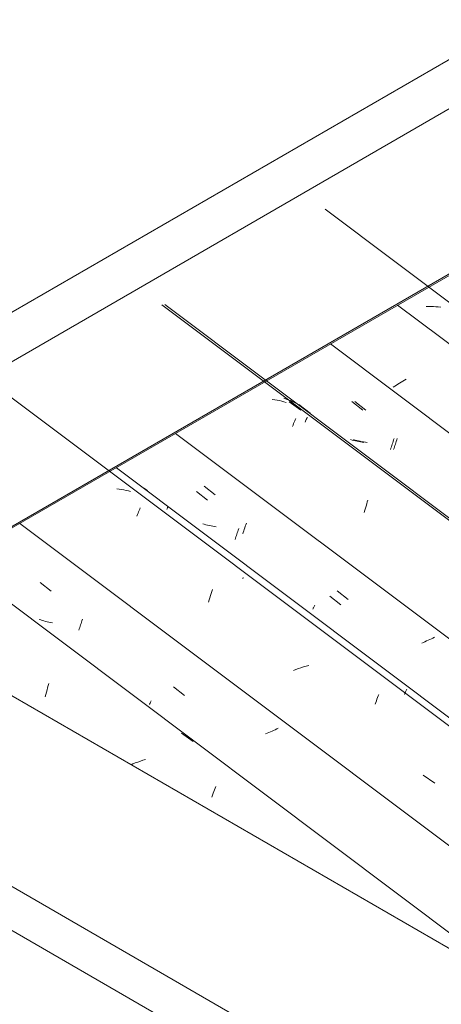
# Model space of a CAD drawing. Header units: metres. Extents: x 6.5 to 21.8, y 0.6 to 11.2.
# Tile 46 of 113: x 12.183 to 12.535, y 5.025 to 5.848. Entities that reach past the tile are written whole.
import ezdxf

# ---------------------------------------------------------------- set-up
doc = ezdxf.new("R2010")
doc.units = ezdxf.units.M
for name, color, linetype, lineweight in [('A-GLAZ-CWMG', 7, 'Continuous', 5), ('A-ROOF', 7, 'Continuous', 5), ('A-ROOF-OTLN', 7, 'Continuous', 5)]:
    doc.layers.add(name, color=color, linetype=linetype, lineweight=lineweight)

# ---------------------------------------------------------------- blocks, each defined once
blk = doc.blocks.new('FP_145-ISO_02')
at = {"layer": 'A-GLAZ-CWMG'}
blk.add_line((12.61746, 5.02811), (12.04126, 5.46058), dxfattribs=at)
at = {"layer": 'A-GLAZ-CWMG', "color": 9, "true_color": 0xc0c0c0}
for p, q in [((12.20488, 5.28614), (12.20537, 5.28801)), ((12.20537, 5.28801), (12.20587, 5.28985)), ((12.20587, 5.28985), (12.20638, 5.29166)), ((12.20638, 5.29166), (12.20689, 5.29343)), ((12.20393, 5.2823), (12.2044, 5.28423)), ((12.2044, 5.28423), (12.20488, 5.28614)), ((12.31775, 5.252), (12.32738, 5.2449)), ((12.27703, 5.22616), (12.27553, 5.22552)), ((12.27912, 5.227), (12.27703, 5.22616)), ((12.28122, 5.2278), (12.27912, 5.227)), ((12.28333, 5.22858), (12.28122, 5.2278)), ((12.28545, 5.22932), (12.28333, 5.22858)), ((12.28758, 5.23002), (12.28545, 5.22932)), ((12.34526, 5.20466), (12.34578, 5.2061)), ((12.34578, 5.2061), (12.34629, 5.20749)), ((12.34316, 5.19851), (12.34369, 5.20011)), ((12.34369, 5.20011), (12.34421, 5.20167)), ((12.34421, 5.20167), (12.34474, 5.20319)), ((12.34474, 5.20319), (12.34526, 5.20466))]:
    blk.add_line(p, q, dxfattribs=at)
blk = doc.blocks.new('FP_146-ISO_02')
at = {"layer": 'A-GLAZ-CWMG', "color": 9, "true_color": 0xc0c0c0}
for p, q in [((12.19957, 5.37782), (12.20877, 5.37061)), ((12.20007, 5.34644), (12.19873, 5.34691)), ((12.20142, 5.34601), (12.20007, 5.34644)), ((12.20279, 5.34561), (12.20142, 5.34601)), ((12.20418, 5.34525), (12.20279, 5.34561)), ((12.20558, 5.34492), (12.20418, 5.34525)), ((12.23417, 5.34457), (12.23455, 5.34576)), ((12.23455, 5.34576), (12.23492, 5.34697)), ((12.207, 5.34463), (12.20558, 5.34492)), ((12.20843, 5.34437), (12.207, 5.34463)), ((12.20987, 5.34414), (12.20843, 5.34437)), ((12.2319, 5.33805), (12.23228, 5.33906)), ((12.23228, 5.33906), (12.23265, 5.3401)), ((12.23265, 5.3401), (12.23303, 5.34118)), ((12.23303, 5.34118), (12.23341, 5.34228)), ((12.23341, 5.34228), (12.23379, 5.34341)), ((12.23379, 5.34341), (12.23417, 5.34457)), ((12.31102, 5.29052), (12.32021, 5.28332)), ((12.29102, 5.27578), (12.29111, 5.27603)), ((12.29111, 5.27603), (12.29122, 5.27631)), ((12.29122, 5.27631), (12.29136, 5.27663)), ((12.29136, 5.27663), (12.29151, 5.27699)), ((12.29151, 5.27699), (12.29168, 5.27738)), ((12.29168, 5.27738), (12.29187, 5.27781)), ((12.29187, 5.27781), (12.29208, 5.27828)), ((12.29208, 5.27828), (12.29231, 5.27878)), ((12.39596, 5.25478), (12.39466, 5.25417)), ((12.39725, 5.2554), (12.39596, 5.25478)), ((12.39852, 5.25603), (12.39725, 5.2554)), ((12.38925, 5.25179), (12.38786, 5.25123)), ((12.39063, 5.25237), (12.38925, 5.25179)), ((12.39199, 5.25296), (12.39063, 5.25237)), ((12.39333, 5.25356), (12.39199, 5.25296)), ((12.39466, 5.25417), (12.39333, 5.25356))]:
    blk.add_line(p, q, dxfattribs=at)
blk = doc.blocks.new('FP_147-ISO_02')
at = {"layer": 'A-GLAZ-CWMG'}
blk.add_line((14.22949, 3.99058), (12.17181, 5.53498), dxfattribs=at)
at = {"layer": 'A-GLAZ-CWMG', "color": 9, "true_color": 0xc0c0c0}
for p, q in [((12.2656, 5.45575), (12.2636, 5.45601)), ((12.26758, 5.45545), (12.2656, 5.45575)), ((12.26953, 5.45508), (12.26758, 5.45545)), ((12.27146, 5.45466), (12.26953, 5.45508)), ((12.27336, 5.45418), (12.27146, 5.45466)), ((12.27524, 5.45365), (12.27336, 5.45418)), ((12.28093, 5.43444), (12.28141, 5.43565)), ((12.28141, 5.43565), (12.28188, 5.43681)), ((12.28188, 5.43681), (12.28233, 5.43792)), ((12.28233, 5.43792), (12.28277, 5.43899)), ((12.28277, 5.43899), (12.2832, 5.44)), ((12.28043, 5.43318), (12.28093, 5.43444)), ((12.34248, 5.36848), (12.34302, 5.37017)), ((12.34302, 5.37017), (12.34355, 5.37181)), ((12.3404, 5.36138), (12.34091, 5.36321)), ((12.34091, 5.36321), (12.34143, 5.36501)), ((12.34143, 5.36501), (12.34196, 5.36676)), ((12.34196, 5.36676), (12.34248, 5.36848)), ((12.41326, 5.30508), (12.41115, 5.30431)), ((12.41538, 5.30582), (12.41326, 5.30508)), ((12.41751, 5.30651), (12.41538, 5.30582)), ((12.41965, 5.30717), (12.41751, 5.30651)), ((12.4218, 5.30779), (12.41965, 5.30717)), ((12.42395, 5.30837), (12.4218, 5.30779)), ((12.48047, 5.27899), (12.48099, 5.28036)), ((12.48099, 5.28036), (12.48149, 5.28168)), ((12.48149, 5.28168), (12.48199, 5.28296)), ((12.48199, 5.28296), (12.48248, 5.28419)), ((12.47942, 5.27611), (12.47995, 5.27757)), ((12.47995, 5.27757), (12.48047, 5.27899)), ((12.51951, 5.21672), (12.52922, 5.21004))]:
    blk.add_line(p, q, dxfattribs=at)
blk = doc.blocks.new('FP_148-ISO_02')
at = {"layer": 'A-GLAZ-CWMG', "color": 9, "true_color": 0xc0c0c0}
for p, q in [((12.33011, 5.45364), (12.33931, 5.44643)), ((12.36435, 5.41915), (12.36473, 5.42033)), ((12.36473, 5.42033), (12.3651, 5.42153)), ((12.3651, 5.42153), (12.36547, 5.42276)), ((12.36245, 5.41371), (12.36283, 5.41474)), ((12.36283, 5.41474), (12.36321, 5.4158)), ((12.36321, 5.4158), (12.36359, 5.41689)), ((12.36359, 5.41689), (12.36397, 5.41801)), ((12.36397, 5.41801), (12.36435, 5.41915)), ((12.44158, 5.36632), (12.45078, 5.35912)), ((12.52247, 5.3289), (12.52112, 5.32831)), ((12.5238, 5.32951), (12.52247, 5.3289)), ((12.52512, 5.33012), (12.5238, 5.32951)), ((12.52642, 5.33074), (12.52512, 5.33012)), ((12.5277, 5.33137), (12.52642, 5.33074)), ((12.52895, 5.332), (12.5277, 5.33137)), ((12.51975, 5.32773), (12.51836, 5.32715)), ((12.52112, 5.32831), (12.51975, 5.32773))]:
    blk.add_line(p, q, dxfattribs=at)
blk = doc.blocks.new('FP_149-ISO_02')
at = {"layer": 'A-GLAZ-CWMG'}
blk.add_line((14.35896, 4.06517), (12.30128, 5.60958), dxfattribs=at)
at = {"layer": 'A-GLAZ-CWMG', "color": 9, "true_color": 0xc0c0c0}
for p, q in [((12.39558, 5.5304), (12.39358, 5.53067)), ((12.39755, 5.53007), (12.39558, 5.5304)), ((12.39949, 5.52969), (12.39755, 5.53007)), ((12.40141, 5.52925), (12.39949, 5.52969)), ((12.40331, 5.52875), (12.40141, 5.52925)), ((12.40517, 5.52819), (12.40331, 5.52875)), ((12.40773, 5.52866), (12.41735, 5.52156)), ((12.41091, 5.50919), (12.41139, 5.51039)), ((12.41139, 5.51039), (12.41186, 5.51153)), ((12.41186, 5.51153), (12.41231, 5.51263)), ((12.41231, 5.51263), (12.41275, 5.51368)), ((12.41275, 5.51368), (12.41317, 5.51467)), ((12.41042, 5.50794), (12.41091, 5.50919)), ((12.47241, 5.44331), (12.47294, 5.44499)), ((12.47294, 5.44499), (12.47348, 5.44662)), ((12.47032, 5.43623), (12.47083, 5.43806)), ((12.47083, 5.43806), (12.47135, 5.43985)), ((12.47135, 5.43985), (12.47188, 5.4416)), ((12.47188, 5.4416), (12.47241, 5.44331))]:
    blk.add_line(p, q, dxfattribs=at)
blk = doc.blocks.new('FP_150-ISO_02')
at = {"layer": 'A-GLAZ-CWMG', "color": 9, "true_color": 0xc0c0c0}
for p, q in [((12.45991, 5.52898), (12.46911, 5.52177)), ((12.46024, 5.49672), (12.45889, 5.49715)), ((12.46162, 5.49633), (12.46024, 5.49672)), ((12.46301, 5.49597), (12.46162, 5.49633)), ((12.46441, 5.49565), (12.46301, 5.49597)), ((12.46583, 5.49536), (12.46441, 5.49565)), ((12.46726, 5.4951), (12.46583, 5.49536)), ((12.46871, 5.49488), (12.46726, 5.4951)), ((12.47016, 5.49469), (12.46871, 5.49488)), ((12.49341, 5.49214), (12.49379, 5.49327)), ((12.49379, 5.49327), (12.49417, 5.49443)), ((12.49417, 5.49443), (12.49454, 5.49562)), ((12.49454, 5.49562), (12.49492, 5.49683)), ((12.49492, 5.49683), (12.49529, 5.49807)), ((12.49227, 5.48892), (12.49265, 5.48997)), ((12.49265, 5.48997), (12.49303, 5.49104)), ((12.49303, 5.49104), (12.49341, 5.49214))]:
    blk.add_line(p, q, dxfattribs=at)
blk = doc.blocks.new('FP_151-ISO_02')
at = {"layer": 'A-GLAZ-CWMG'}
blk.add_line((14.47152, 4.1283), (12.49827, 5.60933), dxfattribs=at)
at = {"layer": 'A-GLAZ-CWMG', "color": 9, "true_color": 0xc0c0c0}
for p, q in [((12.49718, 5.54262), (12.49588, 5.54179)), ((12.49851, 5.54345), (12.49718, 5.54262)), ((12.49986, 5.54426), (12.49851, 5.54345)), ((12.50123, 5.54507), (12.49986, 5.54426)), ((12.50263, 5.54587), (12.50123, 5.54507)), ((12.50404, 5.54666), (12.50263, 5.54587)), ((12.50548, 5.54743), (12.50404, 5.54666)), ((12.49588, 5.54179), (12.49461, 5.54096))]:
    blk.add_line(p, q, dxfattribs=at)
blk = doc.blocks.new('Rectangular Mullion - Telha Fibrocimento - Ondulada-1868137-ISO_02')
at = {"layer": 'A-GLAZ-CWMG'}
for p, q in [((14.41956, 4.09288), (12.44223, 5.57697)), ((14.2902, 4.0181), (12.3128, 5.50225)), ((13.03655, 4.78616), (12.18261, 5.42709))]:
    blk.add_line(p, q, dxfattribs=at)
for name in ['FP_149-ISO_02', 'FP_151-ISO_02', 'FP_147-ISO_02', 'FP_150-ISO_02', 'FP_145-ISO_02', 'FP_148-ISO_02', 'FP_146-ISO_02']:
    blk.add_blockref(name, (0, 0), dxfattribs=at)
blk = doc.blocks.new('FP_160-ISO_02')
at = {"layer": 'A-GLAZ-CWMG'}
blk.add_line((14.23704, 3.99214), (12.26345, 5.47343), dxfattribs=at)
at = {"layer": 'A-GLAZ-CWMG', "color": 9, "true_color": 0xc0c0c0}
for p, q in [((12.28792, 5.45554), (12.28655, 5.45642)), ((12.28926, 5.45462), (12.28792, 5.45554)), ((12.3054, 5.43863), (12.30562, 5.43913)), ((12.30562, 5.43913), (12.30582, 5.43958)), ((12.30582, 5.43958), (12.30599, 5.43999)), ((12.30599, 5.43999), (12.30614, 5.44036)), ((12.30614, 5.44036), (12.30626, 5.44069)), ((12.30626, 5.44069), (12.30636, 5.44097)), ((12.30636, 5.44097), (12.30643, 5.44121)), ((12.36883, 5.38092), (12.36923, 5.38186)), ((12.50541, 5.28752), (12.50566, 5.28808)), ((12.50566, 5.28808), (12.50589, 5.28859)), ((12.50387, 5.2841), (12.50422, 5.28487)), ((12.50422, 5.28487), (12.50454, 5.2856)), ((12.50454, 5.2856), (12.50485, 5.28628)), ((12.50485, 5.28628), (12.50514, 5.28692)), ((12.50514, 5.28692), (12.50541, 5.28752))]:
    blk.add_line(p, q, dxfattribs=at)
blk = doc.blocks.new('FP_161-ISO_02')
at = {"layer": 'A-GLAZ-CWMG', "color": 9, "true_color": 0xc0c0c0}
for p, q in [((12.33659, 5.4583), (12.34578, 5.45108)), ((12.33678, 5.42643), (12.33542, 5.42686)), ((12.33816, 5.42603), (12.33678, 5.42643)), ((12.33955, 5.42566), (12.33816, 5.42603)), ((12.34095, 5.42533), (12.33955, 5.42566)), ((12.34237, 5.42503), (12.34095, 5.42533)), ((12.3438, 5.42476), (12.34237, 5.42503)), ((12.34525, 5.42453), (12.3438, 5.42476)), ((12.3467, 5.42433), (12.34525, 5.42453)), ((12.36881, 5.41841), (12.36925, 5.41958)), ((12.36925, 5.41958), (12.36969, 5.42079)), ((12.36969, 5.42079), (12.37013, 5.42204)), ((12.37013, 5.42204), (12.37057, 5.42333)), ((12.37057, 5.42333), (12.37101, 5.42465)), ((12.37101, 5.42465), (12.37145, 5.42601)), ((12.37145, 5.42601), (12.37188, 5.4274)), ((12.44788, 5.37086), (12.45706, 5.36365)), ((12.4275, 5.35558), (12.42764, 5.3559)), ((12.42764, 5.3559), (12.4278, 5.35628)), ((12.4278, 5.35628), (12.42799, 5.35669)), ((12.42799, 5.35669), (12.4282, 5.35716)), ((12.4282, 5.35716), (12.42844, 5.35767)), ((12.42844, 5.35767), (12.4287, 5.35823)), ((12.4287, 5.35823), (12.42898, 5.35883))]:
    blk.add_line(p, q, dxfattribs=at)
blk = doc.blocks.new('FP_162-ISO_02')
at = {"layer": 'A-GLAZ-CWMG'}
blk.add_line((14.36142, 4.06543), (12.30374, 5.60983), dxfattribs=at)
at = {"layer": 'A-GLAZ-CWMG', "color": 9, "true_color": 0xc0c0c0}
for p, q in [((12.40502, 5.53096), (12.40316, 5.53155)), ((12.40684, 5.53032), (12.40502, 5.53096)), ((12.40863, 5.52961), (12.40684, 5.53032)), ((12.41038, 5.52885), (12.40863, 5.52961)), ((12.4121, 5.52803), (12.41038, 5.52885)), ((12.41379, 5.52715), (12.4121, 5.52803)), ((12.41563, 5.52643), (12.42518, 5.51927)), ((12.42098, 5.51165), (12.42133, 5.51245)), ((12.42133, 5.51245), (12.42166, 5.51321)), ((12.42166, 5.51321), (12.42198, 5.51393)), ((12.42198, 5.51393), (12.42228, 5.51461)), ((12.42228, 5.51461), (12.42256, 5.51526)), ((12.42256, 5.51526), (12.42282, 5.51586))]:
    blk.add_line(p, q, dxfattribs=at)
blk = doc.blocks.new('FP_163-ISO_02')
at = {"layer": 'A-GLAZ-CWMG', "color": 9, "true_color": 0xc0c0c0}
for p, q in [((12.46255, 5.52897), (12.47175, 5.52176)), ((12.46284, 5.49671), (12.46148, 5.49714)), ((12.46422, 5.49632), (12.46284, 5.49671)), ((12.46561, 5.49597), (12.46422, 5.49632)), ((12.46701, 5.49564), (12.46561, 5.49597)), ((12.46843, 5.49535), (12.46701, 5.49564)), ((12.46987, 5.4951), (12.46843, 5.49535)), ((12.47131, 5.49488), (12.46987, 5.4951)), ((12.47277, 5.49469), (12.47131, 5.49488)), ((12.49603, 5.49214), (12.49641, 5.49327)), ((12.49641, 5.49327), (12.49679, 5.49443)), ((12.49679, 5.49443), (12.49717, 5.49561)), ((12.49717, 5.49561), (12.49754, 5.49682)), ((12.49754, 5.49682), (12.49791, 5.49806)), ((12.49489, 5.48892), (12.49526, 5.48996)), ((12.49526, 5.48996), (12.49565, 5.49104)), ((12.49565, 5.49104), (12.49603, 5.49214))]:
    blk.add_line(p, q, dxfattribs=at)
blk = doc.blocks.new('FP_164-ISO_02')
at = {"layer": 'A-GLAZ-CWMG'}
blk.add_line((14.49542, 4.14509), (12.43774, 5.68949), dxfattribs=at)
at = {"layer": 'A-GLAZ-CWMG', "color": 9, "true_color": 0xc0c0c0}
for p, q in [((12.52406, 5.60826), (12.52197, 5.60823)), ((12.52613, 5.60823), (12.52406, 5.60826)), ((12.52819, 5.60815), (12.52613, 5.60823)), ((12.53023, 5.60802), (12.52819, 5.60815)), ((12.53225, 5.60783), (12.53023, 5.60802)), ((12.53425, 5.60759), (12.53225, 5.60783))]:
    blk.add_line(p, q, dxfattribs=at)
blk = doc.blocks.new('Rectangular Mullion - Telha Fibrocimento - Ondulada-V156-ISO_02')
at = {"layer": 'A-GLAZ-CWMG'}
for name in ['FP_164-ISO_02', 'FP_162-ISO_02', 'FP_163-ISO_02', 'FP_160-ISO_02', 'FP_161-ISO_02']:
    blk.add_blockref(name, (0, 0), dxfattribs=at)
blk = doc.blocks.new('RUFO_1_ - RUFO_1_-1923193-ISO_02')
at = {"layer": 'A-ROOF'}
for p, q in [((11.70525, 5.55477), (13.51545, 4.50965)), ((11.56737, 5.47516), (13.37756, 4.43005)), ((13.37756, 4.3933), (11.56737, 5.43842))]:
    blk.add_line(p, q, dxfattribs=at)

msp = doc.modelspace()

# ---------------------------------------------------------------- linework, layer by layer
at = {"layer": 'A-ROOF-OTLN'}
for p, q in [((11.89843, 5.44324), (13.73246, 6.50212)), ((11.93408, 5.42266), (13.73246, 6.46095)), ((12.05332, 5.35381), (13.83615, 6.38313)), ((12.05451, 5.35313), (13.83594, 6.38163))]:
    msp.add_line(p, q, dxfattribs=at)

# ---------------------------------------------------------------- block references
at = {"layer": 'A-GLAZ-CWMG'}
for name in ['Rectangular Mullion - Telha Fibrocimento - Ondulada-V156-ISO_02', 'Rectangular Mullion - Telha Fibrocimento - Ondulada-1868137-ISO_02']:
    msp.add_blockref(name, (0, 0), dxfattribs=at)
at = {"layer": 'A-ROOF'}
msp.add_blockref('RUFO_1_ - RUFO_1_-1923193-ISO_02', (0, 0), dxfattribs=at)

doc.saveas('drawing.dxf')
